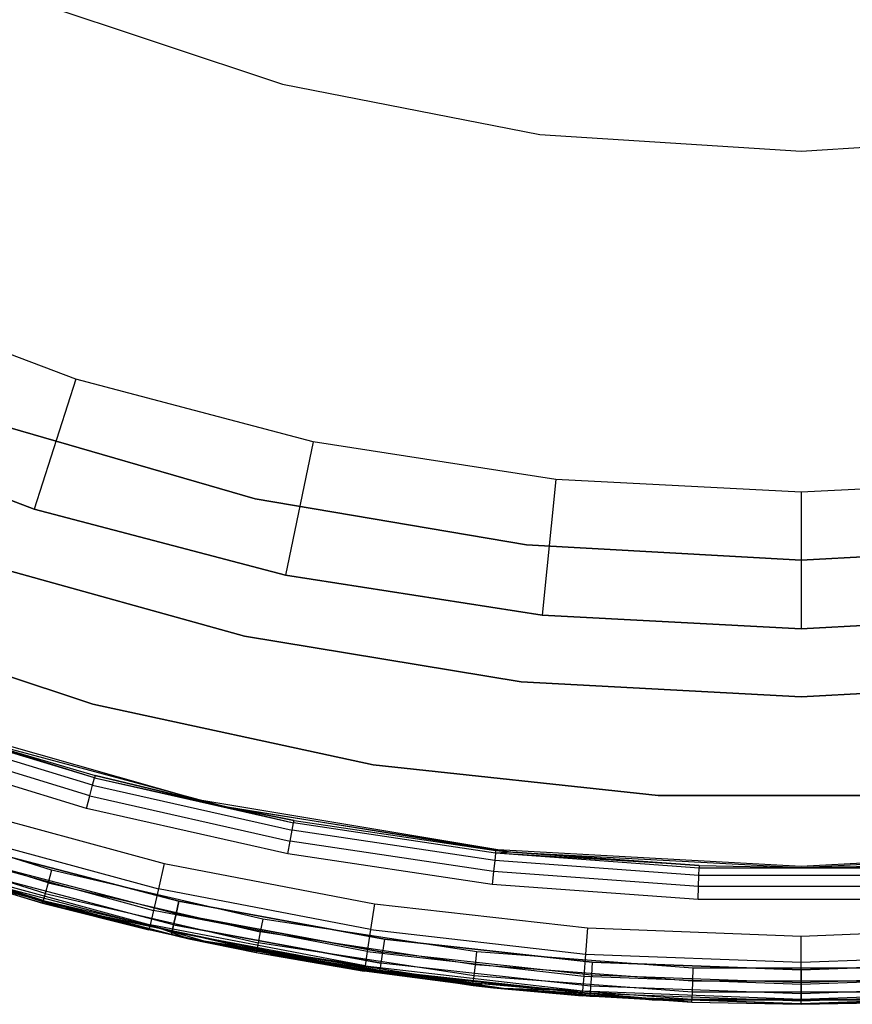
# Model space of a CAD drawing. Extents: x 0.04 to 8.54, y 0.04 to 8.54.
# Tile 7 of 36: x 3.15 to 4.37, y 0.04 to 1.49. Entities that reach past the tile are written whole.
import ezdxf

# ---------------------------------------------------------------- set-up
doc = ezdxf.new("R2010")
doc.units = 0
doc.header["$LTSCALE"] = 2.54
doc.layers.get('0').update_dxf_attribs({"color": 13, "linetype": 'CONTINUOUS'})

# ---------------------------------------------------------------- blocks, each defined once
blk = doc.blocks.new('MURTER_STL')
at = {"color": 0}
for p, q in [((3.1674, 1.5125), (3.5323, 1.3913)), ((3.1674, 1.5125, -2.4), (3.5323, 1.3913, -2.4)), ((3.1674, 1.5125), (3.5323, 1.3913)), ((3.1674, 1.5125, -2.4), (3.5323, 1.3913, -2.4)), ((3.5323, 1.3913), (3.9096, 1.3178)), ((3.5323, 1.3913, -2.4), (3.5323, 1.3913)), ((3.5323, 1.3913, -2.4), (3.9096, 1.3178, -2.4)), ((3.5323, 1.3913), (3.9096, 1.3178)), ((3.5323, 1.3913, -2.4), (3.5323, 1.3913)), ((3.5323, 1.3913, -2.4), (3.9096, 1.3178, -2.4)), ((3.9096, 1.3178), (4.2932, 1.2932)), ((3.9096, 1.3178, -2.4), (3.9096, 1.3178)), ((3.9096, 1.3178, -2.4), (4.2932, 1.2932, -2.4)), ((3.9096, 1.3178), (4.2932, 1.2932)), ((3.9096, 1.3178, -2.4), (3.9096, 1.3178)), ((3.9096, 1.3178, -2.4), (4.2932, 1.2932, -2.4)), ((4.2932, 1.2932), (4.6769, 1.3178)), ((4.2932, 1.2932), (4.6769, 1.3178)), ((4.2932, 1.2932, -2.4), (4.6769, 1.3178, -2.4)), ((4.2932, 1.2932, -2.4), (4.6769, 1.3178, -2.4)), ((4.2932, 1.2932, -2.4), (4.2932, 1.2932)), ((4.2932, 1.2932, -2.4), (4.2932, 1.2932)), ((3.2288, 0.959, -5.9053), (2.8916, 1.0861, -5.9053)), ((3.2288, 0.959, -5.9053), (2.8916, 1.0861, -5.9053)), ((3.2288, 0.959, -5.9053), (3.168, 0.7685, -5.7053)), ((3.2288, 0.959, -5.9053), (3.168, 0.7685, -5.7053)), ((3.5773, 0.8672, -5.9053), (3.2288, 0.959, -5.9053)), ((3.5773, 0.8672, -5.9053), (3.2288, 0.959, -5.9053)), ((2.8115, 0.9028, -5.7053), (3.168, 0.7685, -5.7053)), ((3.168, 0.7685, -4.1053), (2.8115, 0.9028, -4.1053)), ((3.168, 0.7685, -4.1053), (2.8115, 0.9028, -4.1053)), ((2.8115, 0.9028, -5.7053), (3.168, 0.7685, -5.7053)), ((3.4922, 0.7838, -5.66), (3.1043, 0.8956, -5.66)), ((3.1043, 0.8956, -5.3), (3.4922, 0.7838, -5.3)), ((3.1043, 0.8956, -5.3), (3.4922, 0.7838, -5.3)), ((3.4922, 0.7838, -5.66), (3.1043, 0.8956, -5.66)), ((3.5773, 0.8672, -5.9053), (3.5364, 0.6715, -5.7053)), ((3.5773, 0.8672, -5.9053), (3.5364, 0.6715, -5.7053)), ((3.9333, 0.8118, -5.9053), (3.5773, 0.8672, -5.9053)), ((3.9333, 0.8118, -5.9053), (3.5773, 0.8672, -5.9053)), ((3.9333, 0.8118, -5.9053), (3.9128, 0.6128, -5.7053)), ((3.9333, 0.8118, -5.9053), (3.9128, 0.6128, -5.7053)), ((4.2932, 0.7932, -5.9053), (3.9333, 0.8118, -5.9053)), ((4.2932, 0.7932, -5.9053), (3.9333, 0.8118, -5.9053)), ((4.6531, 0.8118, -5.9053), (4.2932, 0.7932, -5.9053)), ((4.6531, 0.8118, -5.9053), (4.2932, 0.7932, -5.9053)), ((3.8902, 0.7162, -5.66), (3.4922, 0.7838, -5.66)), ((3.4922, 0.7838, -5.66), (3.4922, 0.7838, -5.3)), ((3.4922, 0.7838, -5.3), (3.8902, 0.7162, -5.3)), ((3.4922, 0.7838, -5.66), (3.4922, 0.7838, -5.3)), ((3.4922, 0.7838, -5.3), (3.8902, 0.7162, -5.3)), ((3.8902, 0.7162, -5.66), (3.4922, 0.7838, -5.66)), ((4.2932, 0.7932, -5.9053), (4.2932, 0.5932, -5.7053)), ((4.2932, 0.7932, -5.9053), (4.2932, 0.5932, -5.7053)), ((3.168, 0.7685, -5.7053), (3.168, 0.7685, -4.1053)), ((3.168, 0.7685, -5.7053), (3.5364, 0.6715, -5.7053)), ((3.5364, 0.6715, -4.1053), (3.168, 0.7685, -4.1053)), ((3.168, 0.7685, -5.7053), (3.168, 0.7685, -4.1053)), ((3.5364, 0.6715, -4.1053), (3.168, 0.7685, -4.1053)), ((3.168, 0.7685, -5.7053), (3.5364, 0.6715, -5.7053)), ((4.2932, 0.6936, -5.66), (3.8902, 0.7162, -5.66)), ((3.8902, 0.7162, -5.66), (3.8902, 0.7162, -5.3)), ((3.8902, 0.7162, -5.3), (4.2932, 0.6936, -5.3)), ((3.8902, 0.7162, -5.66), (3.8902, 0.7162, -5.3)), ((3.8902, 0.7162, -5.3), (4.2932, 0.6936, -5.3)), ((4.2932, 0.6936, -5.66), (3.8902, 0.7162, -5.66)), ((4.6963, 0.7162, -5.66), (4.2932, 0.6936, -5.66)), ((4.2932, 0.6936, -5.3), (4.6963, 0.7162, -5.3)), ((4.2932, 0.6936, -5.3), (4.6963, 0.7162, -5.3)), ((4.6963, 0.7162, -5.66), (4.2932, 0.6936, -5.66)), ((4.2932, 0.6936, -5.66), (4.2932, 0.6936, -5.3)), ((4.2932, 0.6936, -5.66), (4.2932, 0.6936, -5.3)), ((3.0799, 0.6921, -5.85), (3.4763, 0.5821, -5.85)), ((3.4763, 0.5821, -5.66), (3.0799, 0.6921, -5.66)), ((3.0799, 0.6921, -5.85), (3.4763, 0.5821, -5.85)), ((3.4763, 0.5821, -5.66), (3.0799, 0.6921, -5.66)), ((3.5364, 0.6715, -5.7053), (3.5364, 0.6715, -4.1053)), ((3.5364, 0.6715, -5.7053), (3.9128, 0.6128, -5.7053)), ((3.9128, 0.6128, -4.1053), (3.5364, 0.6715, -4.1053)), ((3.5364, 0.6715, -5.7053), (3.5364, 0.6715, -4.1053)), ((3.9128, 0.6128, -4.1053), (3.5364, 0.6715, -4.1053)), ((3.5364, 0.6715, -5.7053), (3.9128, 0.6128, -5.7053)), ((2.8548, 0.6144, -6), (3.254, 0.4824, -6)), ((3.254, 0.4824, -5.85), (2.8548, 0.6144, -5.85)), ((2.8548, 0.6144, -6), (3.254, 0.4824, -6)), ((3.254, 0.4824, -5.85), (2.8548, 0.6144, -5.85)), ((3.9128, 0.6128, -5.7053), (3.9128, 0.6128, -4.1053)), ((3.9128, 0.6128, -5.7053), (4.2932, 0.5932, -5.7053)), ((4.2932, 0.5932, -4.1053), (3.9128, 0.6128, -4.1053)), ((3.9128, 0.6128, -5.7053), (3.9128, 0.6128, -4.1053)), ((4.2932, 0.5932, -4.1053), (3.9128, 0.6128, -4.1053)), ((3.9128, 0.6128, -5.7053), (4.2932, 0.5932, -5.7053)), ((4.2932, 0.5932, -5.7053), (4.6737, 0.6128, -5.7053)), ((4.6737, 0.6128, -4.1053), (4.2932, 0.5932, -4.1053)), ((4.6737, 0.6128, -4.1053), (4.2932, 0.5932, -4.1053)), ((4.2932, 0.5932, -5.7053), (4.6737, 0.6128, -5.7053)), ((4.2932, 0.5932, -5.7053), (4.2932, 0.5932, -4.1053)), ((4.2932, 0.5932, -5.7053), (4.2932, 0.5932, -4.1053)), ((3.4763, 0.5821, -5.85), (3.8824, 0.5155, -5.85)), ((3.8824, 0.5155, -5.66), (3.4763, 0.5821, -5.66)), ((3.4763, 0.5821, -5.85), (3.8824, 0.5155, -5.85)), ((3.4763, 0.5821, -5.85), (3.4763, 0.5821, -5.66)), ((3.8824, 0.5155, -5.66), (3.4763, 0.5821, -5.66)), ((3.4763, 0.5821, -5.85), (3.4763, 0.5821, -5.66)), ((3.8824, 0.5155, -5.85), (4.2932, 0.4932, -5.85)), ((4.2932, 0.4932, -5.66), (3.8824, 0.5155, -5.66)), ((3.8824, 0.5155, -5.85), (4.2932, 0.4932, -5.85)), ((3.8824, 0.5155, -5.85), (3.8824, 0.5155, -5.66)), ((4.2932, 0.4932, -5.66), (3.8824, 0.5155, -5.66)), ((3.8824, 0.5155, -5.85), (3.8824, 0.5155, -5.66)), ((4.2932, 0.4932, -5.85), (4.7041, 0.5155, -5.85)), ((4.7041, 0.5155, -5.66), (4.2932, 0.4932, -5.66)), ((4.2932, 0.4932, -5.85), (4.7041, 0.5155, -5.85)), ((4.7041, 0.5155, -5.66), (4.2932, 0.4932, -5.66)), ((4.2932, 0.4932, -5.85), (4.2932, 0.4932, -5.66)), ((4.2932, 0.4932, -5.85), (4.2932, 0.4932, -5.66)), ((3.254, 0.4824, -6), (3.6649, 0.3935, -6)), ((3.6649, 0.3935, -5.85), (3.254, 0.4824, -5.85)), ((3.254, 0.4824, -6), (3.6649, 0.3935, -6)), ((3.254, 0.4824, -6), (3.254, 0.4824, -5.85)), ((3.6649, 0.3935, -5.85), (3.254, 0.4824, -5.85)), ((3.254, 0.4824, -6), (3.254, 0.4824, -5.85)), ((2.9788, 0.4643, -5.3), (3.4079, 0.3429, -5.3)), ((2.9788, 0.4643, -2.6), (3.4079, 0.3429, -2.6)), ((2.9788, 0.4643, -5.3), (3.4079, 0.3429, -5.3)), ((2.9788, 0.4643, -2.6), (3.4079, 0.3429, -2.6)), ((3.2533, 0.3639, -6.0146), (2.966, 0.4514, -6.0146)), ((3.2533, 0.3639, -6.0146), (2.966, 0.4514, -6.0146)), ((3.2561, 0.3743, -6.0309), (2.9695, 0.4616, -6.0309)), ((3.2561, 0.3743, -6.0309), (2.9695, 0.4616, -6.0309)), ((3.2492, 0.3482, -6.0038), (2.9607, 0.4361, -6.0038)), ((3.2492, 0.3482, -6.0038), (2.9607, 0.4361, -6.0038)), ((3.0417, 0.4414, -7.5), (3.4512, 0.3317, -7.5)), ((3.0417, 0.4414, -7.5), (3.4512, 0.3317, -7.5)), ((3.0417, 0.4414, -7.5), (3.2571, 0.378, -6.05)), ((3.0417, 0.4414, -7.5), (3.2571, 0.378, -6.05)), ((3.0417, 0.4414, -6.05), (3.2571, 0.378, -6.05)), ((3.2561, 0.3743, -6.0309), (3.0417, 0.4414, -6.05)), ((3.2561, 0.3743, -6.0309), (3.0417, 0.4414, -6.05)), ((3.0417, 0.4414, -6.05), (3.2571, 0.378, -6.05)), ((3.2443, 0.3297, -6), (2.9544, 0.418, -6)), ((3.2443, 0.3297, -6), (2.9544, 0.418, -6)), ((3.6649, 0.3935, -6), (4.083, 0.3488, -6)), ((4.083, 0.3488, -5.85), (3.6649, 0.3935, -5.85)), ((3.6649, 0.3935, -6), (4.083, 0.3488, -6)), ((3.6649, 0.3935, -6), (3.6649, 0.3935, -5.85)), ((4.083, 0.3488, -5.85), (3.6649, 0.3935, -5.85)), ((3.6649, 0.3935, -6), (3.6649, 0.3935, -5.85)), ((3.2571, 0.378, -6.05), (3.2561, 0.3743, -6.0309)), ((3.2571, 0.378, -6.05), (3.2561, 0.3743, -6.0309)), ((3.4512, 0.3317, -7.5), (3.2571, 0.378, -6.05)), ((3.2571, 0.378, -6.05), (3.4512, 0.3317, -6.05)), ((3.4512, 0.3317, -7.5), (3.2571, 0.378, -6.05)), ((3.2571, 0.378, -6.05), (3.4512, 0.3317, -6.05)), ((3.2492, 0.3482, -6.0038), (3.2533, 0.3639, -6.0146)), ((3.2492, 0.3482, -6.0038), (3.2533, 0.3639, -6.0146)), ((3.2533, 0.3639, -6.0146), (3.2561, 0.3743, -6.0309)), ((3.2533, 0.3639, -6.0146), (3.2561, 0.3743, -6.0309)), ((3.2533, 0.3639, -6.0146), (3.5463, 0.2978, -6.0146)), ((3.2533, 0.3639, -6.0146), (3.5463, 0.2978, -6.0146)), ((3.2561, 0.3743, -6.0309), (3.4512, 0.3317, -6.05)), ((3.2561, 0.3743, -6.0309), (3.4512, 0.3317, -6.05)), ((3.2561, 0.3743, -6.0309), (3.5483, 0.3084, -6.0309)), ((3.2561, 0.3743, -6.0309), (3.5483, 0.3084, -6.0309)), ((3.2443, 0.3297, -6), (3.2492, 0.3482, -6.0038)), ((3.2443, 0.3297, -6), (3.2492, 0.3482, -6.0038)), ((3.2492, 0.3482, -6.0038), (3.5434, 0.2818, -6.0038)), ((3.2492, 0.3482, -6.0038), (3.5434, 0.2818, -6.0038)), ((4.083, 0.3488, -6), (4.5034, 0.3488, -6)), ((4.5034, 0.3488, -5.85), (4.083, 0.3488, -5.85)), ((4.083, 0.3488, -6), (4.5034, 0.3488, -6)), ((4.083, 0.3488, -6), (4.083, 0.3488, -5.85)), ((4.5034, 0.3488, -5.85), (4.083, 0.3488, -5.85)), ((4.083, 0.3488, -6), (4.083, 0.3488, -5.85)), ((3.1932, 0.2391, -5.3), (2.8897, 0.3339, -5.3)), ((3.1932, 0.2391, -5.3), (2.8897, 0.3339, -5.3)), ((3.4079, 0.3429, -5.3), (3.8479, 0.2695, -5.3)), ((3.4079, 0.3429, -2.6), (3.4079, 0.3429, -5.3)), ((3.4079, 0.3429, -2.6), (3.4079, 0.3429, -5.3)), ((3.4079, 0.3429, -2.6), (3.8479, 0.2695, -2.6)), ((3.4079, 0.3429, -5.3), (3.8479, 0.2695, -5.3)), ((3.4079, 0.3429, -2.6), (3.8479, 0.2695, -2.6)), ((3.0555, 0.3313, -2.4), (3.3587, 0.2491, -2.4)), ((3.0555, 0.3313, -2.4), (3.3587, 0.2491, -2.4)), ((3.5398, 0.263, -6), (3.2443, 0.3297, -6)), ((3.5398, 0.263, -6), (3.2443, 0.3297, -6)), ((3.4512, 0.3317, -7.5), (3.8699, 0.2654, -7.5)), ((3.4512, 0.3317, -6.05), (3.4512, 0.3317, -7.5)), ((3.4512, 0.3317, -6.05), (3.549, 0.3122, -6.05)), ((3.549, 0.3122, -6.05), (3.4512, 0.3317, -7.5)), ((3.4512, 0.3317, -6.05), (3.4512, 0.3317, -7.5)), ((3.549, 0.3122, -6.05), (3.4512, 0.3317, -7.5)), ((3.8451, 0.2681, -6.05), (3.4512, 0.3317, -7.5)), ((3.8451, 0.2681, -6.05), (3.4512, 0.3317, -7.5)), ((3.4512, 0.3317, -7.5), (3.8699, 0.2654, -7.5)), ((3.4512, 0.3317, -6.05), (3.549, 0.3122, -6.05)), ((3.4512, 0.3317, -6.05), (3.5483, 0.3084, -6.0309)), ((3.4512, 0.3317, -6.05), (3.5483, 0.3084, -6.0309)), ((3.2109, 0.1834, -5.3), (2.794, 0.3164, -5.3)), ((2.794, 0.3164, -6), (3.2109, 0.1834, -6)), ((3.2109, 0.1834, -5.3), (2.794, 0.3164, -5.3)), ((2.794, 0.3164, -6), (3.2109, 0.1834, -6)), ((3.1882, 0.2206, -5.2962), (2.8834, 0.3159, -5.2962)), ((3.1882, 0.2206, -5.2962), (2.8834, 0.3159, -5.2962)), ((3.5463, 0.2978, -6.0146), (3.5483, 0.3084, -6.0309)), ((3.5463, 0.2978, -6.0146), (3.5483, 0.3084, -6.0309)), ((3.5483, 0.3084, -6.0309), (3.549, 0.3122, -6.05)), ((3.5483, 0.3084, -6.0309), (3.549, 0.3122, -6.05)), ((3.8447, 0.2643, -6.0309), (3.5483, 0.3084, -6.0309)), ((3.8447, 0.2643, -6.0309), (3.5483, 0.3084, -6.0309)), ((3.549, 0.3122, -6.05), (3.8451, 0.2681, -6.05)), ((3.549, 0.3122, -6.05), (3.8451, 0.2681, -6.05)), ((3.1811, 0.1945, -5.2691), (2.8743, 0.2904, -5.2691)), ((3.1811, 0.1945, -5.2691), (2.8743, 0.2904, -5.2691)), ((3.1839, 0.205, -5.2854), (2.8779, 0.3006, -5.2854)), ((3.1839, 0.205, -5.2854), (2.8779, 0.3006, -5.2854)), ((3.0441, 0.2948, -2.4076), (3.35, 0.2118, -2.4076)), ((3.0441, 0.2948, -2.4076), (3.35, 0.2118, -2.4076)), ((3.5434, 0.2818, -6.0038), (3.5463, 0.2978, -6.0146)), ((3.5434, 0.2818, -6.0038), (3.5463, 0.2978, -6.0146)), ((3.8435, 0.2535, -6.0146), (3.5463, 0.2978, -6.0146)), ((3.8435, 0.2535, -6.0146), (3.5463, 0.2978, -6.0146)), ((3.5398, 0.263, -6), (3.5434, 0.2818, -6.0038)), ((3.5398, 0.263, -6), (3.5434, 0.2818, -6.0038)), ((3.8417, 0.2374, -6.0038), (3.5434, 0.2818, -6.0038)), ((3.8417, 0.2374, -6.0038), (3.5434, 0.2818, -6.0038)), ((3.0344, 0.2639, -2.4293), (3.3427, 0.1802, -2.4293)), ((3.0344, 0.2639, -2.4293), (3.3427, 0.1802, -2.4293)), ((3.38, 0.1937, -7.5), (3.0832, 0.2713, -7.5)), ((3.0832, 0.2713, -6), (3.38, 0.1937, -6)), ((3.0832, 0.2713, -6), (3.38, 0.1937, -6)), ((3.38, 0.1937, -7.5), (3.0832, 0.2713, -7.5)), ((3.8395, 0.2184, -6), (3.5398, 0.263, -6)), ((3.8395, 0.2184, -6), (3.5398, 0.263, -6)), ((3.8447, 0.2643, -6.0309), (3.8435, 0.2535, -6.0146)), ((3.8447, 0.2643, -6.0309), (3.8435, 0.2535, -6.0146)), ((3.8447, 0.2643, -6.0309), (3.8451, 0.2681, -6.05)), ((3.8447, 0.2643, -6.0309), (3.8451, 0.2681, -6.05)), ((3.8699, 0.2654, -6.05), (3.8447, 0.2643, -6.0309)), ((3.8699, 0.2654, -6.05), (3.8447, 0.2643, -6.0309)), ((4.1434, 0.2422, -6.0309), (3.8447, 0.2643, -6.0309)), ((4.1436, 0.246, -6.05), (3.8447, 0.2643, -6.0309)), ((4.1434, 0.2422, -6.0309), (3.8447, 0.2643, -6.0309)), ((4.1436, 0.246, -6.05), (3.8447, 0.2643, -6.0309)), ((3.8451, 0.2681, -6.05), (3.8699, 0.2654, -7.5)), ((3.8451, 0.2681, -6.05), (3.8699, 0.2654, -6.05)), ((3.8451, 0.2681, -6.05), (3.8699, 0.2654, -7.5)), ((3.8451, 0.2681, -6.05), (3.8699, 0.2654, -6.05)), ((3.8479, 0.2695, -5.3), (4.2932, 0.245, -5.3)), ((3.8479, 0.2695, -2.6), (3.8479, 0.2695, -5.3)), ((3.8479, 0.2695, -2.6), (3.8479, 0.2695, -5.3)), ((3.8479, 0.2695, -2.6), (4.2932, 0.245, -2.6)), ((3.8479, 0.2695, -5.3), (4.2932, 0.245, -5.3)), ((3.8479, 0.2695, -2.6), (4.2932, 0.245, -2.6)), ((3.8699, 0.2654, -7.5), (4.2932, 0.2432, -7.5)), ((3.8699, 0.2654, -6.05), (3.8699, 0.2654, -7.5)), ((3.8699, 0.2654, -6.05), (3.8699, 0.2654, -7.5)), ((3.8699, 0.2654, -6.05), (4.1436, 0.246, -6.05)), ((4.1436, 0.246, -6.05), (3.8699, 0.2654, -7.5)), ((4.1436, 0.246, -6.05), (3.8699, 0.2654, -7.5)), ((3.8699, 0.2654, -7.5), (4.2932, 0.2432, -7.5)), ((3.8699, 0.2654, -6.05), (4.1436, 0.246, -6.05)), ((4.2932, 0.245, -5.3), (4.7386, 0.2695, -5.3)), ((4.2932, 0.245, -2.6), (4.7386, 0.2695, -2.6)), ((4.2932, 0.245, -5.3), (4.7386, 0.2695, -5.3)), ((4.2932, 0.245, -2.6), (4.7386, 0.2695, -2.6)), ((4.2932, 0.2432, -7.5), (4.7166, 0.2654, -7.5)), ((4.2932, 0.2432, -7.5), (4.7166, 0.2654, -7.5)), ((2.9582, 0.2576, -5.25), (3.1801, 0.1908, -5.25)), ((3.1811, 0.1945, -5.2691), (2.9582, 0.2576, -5.25)), ((3.1811, 0.1945, -5.2691), (2.9582, 0.2576, -5.25)), ((2.9582, 0.2576, -5.25), (3.1801, 0.1908, -5.25)), ((3.3759, 0.175, -6.0038), (3.0777, 0.253, -6.0038)), ((3.3759, 0.175, -6.0038), (3.0777, 0.253, -6.0038)), ((3.3759, 0.175, -7.4962), (3.0777, 0.253, -7.4962)), ((3.3759, 0.175, -7.4962), (3.0777, 0.253, -7.4962)), ((3.3587, 0.2491, -2.4), (3.35, 0.2118, -2.4076)), ((3.3587, 0.2491, -2.4), (3.35, 0.2118, -2.4076)), ((3.3587, 0.2491, -2.4), (3.6672, 0.19, -2.4)), ((3.3587, 0.2491, -2.4), (3.6672, 0.19, -2.4)), ((3.8435, 0.2535, -6.0146), (3.8417, 0.2374, -6.0038)), ((3.8435, 0.2535, -6.0146), (3.8417, 0.2374, -6.0038)), ((4.143, 0.2314, -6.0146), (3.8435, 0.2535, -6.0146)), ((4.143, 0.2314, -6.0146), (3.8435, 0.2535, -6.0146)), ((4.1436, 0.246, -6.05), (4.1434, 0.2422, -6.0309)), ((4.1436, 0.246, -6.05), (4.1434, 0.2422, -6.0309)), ((4.1436, 0.246, -6.05), (4.2932, 0.2432, -7.5)), ((4.1436, 0.246, -6.05), (4.2932, 0.2432, -7.5)), ((4.1436, 0.246, -6.05), (4.2932, 0.2432, -6.05)), ((4.1436, 0.246, -6.05), (4.2932, 0.2432, -6.05)), ((4.2932, 0.2432, -7.5), (4.4429, 0.246, -6.05)), ((4.2932, 0.2432, -6.05), (4.4429, 0.246, -6.05)), ((4.2932, 0.2432, -7.5), (4.4429, 0.246, -6.05)), ((4.2932, 0.2432, -6.05), (4.4429, 0.246, -6.05)), ((3.1801, 0.1908, -5.25), (3.0257, 0.2359, -2.5)), ((3.1801, 0.1908, -5.25), (3.0257, 0.2359, -2.5)), ((3.3361, 0.1517, -2.5), (3.0257, 0.2359, -2.5)), ((3.3361, 0.1517, -2.5), (3.0257, 0.2359, -2.5)), ((3.0279, 0.2432, -2.4617), (3.3379, 0.1591, -2.4617)), ((3.0279, 0.2432, -2.4617), (3.3379, 0.1591, -2.4617)), ((3.3723, 0.1592, -6.0146), (3.073, 0.2374, -6.0146)), ((3.3723, 0.1592, -6.0146), (3.073, 0.2374, -6.0146)), ((3.3723, 0.1592, -7.4854), (3.073, 0.2374, -7.4854)), ((3.3723, 0.1592, -7.4854), (3.073, 0.2374, -7.4854)), ((3.1932, 0.2391, -5.3), (3.1882, 0.2206, -5.2962)), ((3.1932, 0.2391, -5.3), (3.1882, 0.2206, -5.2962)), ((3.503, 0.1675, -5.3), (3.1932, 0.2391, -5.3)), ((3.503, 0.1675, -5.3), (3.1932, 0.2391, -5.3)), ((3.8417, 0.2374, -6.0038), (3.8395, 0.2184, -6)), ((3.8417, 0.2374, -6.0038), (3.8395, 0.2184, -6)), ((4.1424, 0.2151, -6.0038), (3.8417, 0.2374, -6.0038)), ((4.1424, 0.2151, -6.0038), (3.8417, 0.2374, -6.0038)), ((4.1424, 0.2151, -6.0038), (4.143, 0.2314, -6.0146)), ((4.1424, 0.2151, -6.0038), (4.143, 0.2314, -6.0146)), ((4.143, 0.2314, -6.0146), (4.1434, 0.2422, -6.0309)), ((4.143, 0.2314, -6.0146), (4.1434, 0.2422, -6.0309)), ((4.4434, 0.2314, -6.0146), (4.143, 0.2314, -6.0146)), ((4.4434, 0.2314, -6.0146), (4.143, 0.2314, -6.0146)), ((4.1434, 0.2422, -6.0309), (4.2932, 0.2432, -6.05)), ((4.1434, 0.2422, -6.0309), (4.2932, 0.2432, -6.05)), ((4.443, 0.2422, -6.0309), (4.1434, 0.2422, -6.0309)), ((4.443, 0.2422, -6.0309), (4.1434, 0.2422, -6.0309)), ((4.2932, 0.245, -5.3), (4.2932, 0.245, -2.6)), ((4.2932, 0.245, -5.3), (4.2932, 0.245, -2.6)), ((4.2932, 0.2432, -6.05), (4.2932, 0.2432, -7.5)), ((4.2932, 0.2432, -6.05), (4.2932, 0.2432, -7.5)), ((4.443, 0.2422, -6.0309), (4.2932, 0.2432, -6.05)), ((4.443, 0.2422, -6.0309), (4.2932, 0.2432, -6.05)), ((3.0688, 0.2234, -7.45), (3.3691, 0.1449, -7.45)), ((3.3691, 0.1449, -6.05), (3.0688, 0.2234, -6.05)), ((3.3691, 0.1449, -6.05), (3.0688, 0.2234, -6.05)), ((3.0688, 0.2234, -7.45), (3.3691, 0.1449, -7.45)), ((3.37, 0.1486, -6.0309), (3.0699, 0.2271, -6.0309)), ((3.37, 0.1486, -6.0309), (3.0699, 0.2271, -6.0309)), ((3.37, 0.1486, -7.4691), (3.0699, 0.2271, -7.4691)), ((3.37, 0.1486, -7.4691), (3.0699, 0.2271, -7.4691)), ((3.1882, 0.2206, -5.2962), (3.1839, 0.205, -5.2854)), ((3.1882, 0.2206, -5.2962), (3.1839, 0.205, -5.2854)), ((3.1882, 0.2206, -5.2962), (3.4994, 0.1487, -5.2962)), ((3.1882, 0.2206, -5.2962), (3.4994, 0.1487, -5.2962)), ((4.1417, 0.196, -6), (3.8395, 0.2184, -6)), ((4.1417, 0.196, -6), (3.8395, 0.2184, -6)), ((3.1839, 0.205, -5.2854), (3.1811, 0.1945, -5.2691)), ((3.1839, 0.205, -5.2854), (3.1811, 0.1945, -5.2691)), ((3.1839, 0.205, -5.2854), (3.4963, 0.1328, -5.2854)), ((3.1839, 0.205, -5.2854), (3.4963, 0.1328, -5.2854)), ((3.35, 0.2118, -2.4076), (3.3427, 0.1802, -2.4293)), ((3.35, 0.2118, -2.4076), (3.3427, 0.1802, -2.4293)), ((3.6614, 0.1522, -2.4076), (3.35, 0.2118, -2.4076)), ((3.6614, 0.1522, -2.4076), (3.35, 0.2118, -2.4076)), ((4.1417, 0.196, -6), (4.1424, 0.2151, -6.0038)), ((4.1417, 0.196, -6), (4.1424, 0.2151, -6.0038)), ((4.444, 0.2151, -6.0038), (4.1424, 0.2151, -6.0038)), ((4.444, 0.2151, -6.0038), (4.1424, 0.2151, -6.0038)), ((3.1801, 0.1908, -5.25), (3.1811, 0.1945, -5.2691)), ((3.1801, 0.1908, -5.25), (3.1811, 0.1945, -5.2691)), ((3.1801, 0.1908, -5.25), (3.3947, 0.1386, -5.25)), ((3.3947, 0.1386, -2.5), (3.1801, 0.1908, -5.25)), ((3.1801, 0.1908, -5.25), (3.3361, 0.1517, -2.5)), ((3.1801, 0.1908, -5.25), (3.3361, 0.1517, -2.5)), ((3.3947, 0.1386, -2.5), (3.1801, 0.1908, -5.25)), ((3.1801, 0.1908, -5.25), (3.3947, 0.1386, -5.25)), ((3.1811, 0.1945, -5.2691), (3.3947, 0.1386, -5.25)), ((3.1811, 0.1945, -5.2691), (3.3947, 0.1386, -5.25)), ((3.1811, 0.1945, -5.2691), (3.4943, 0.1221, -5.2691)), ((3.1811, 0.1945, -5.2691), (3.4943, 0.1221, -5.2691)), ((3.38, 0.1937, -6), (3.3759, 0.175, -6.0038)), ((3.38, 0.1937, -6), (3.3759, 0.175, -6.0038)), ((3.3759, 0.175, -7.4962), (3.38, 0.1937, -7.5)), ((3.3759, 0.175, -7.4962), (3.38, 0.1937, -7.5)), ((3.6817, 0.138, -7.5), (3.38, 0.1937, -7.5)), ((3.38, 0.1937, -6), (3.6817, 0.138, -6)), ((3.38, 0.1937, -6), (3.6817, 0.138, -6)), ((3.6817, 0.138, -7.5), (3.38, 0.1937, -7.5)), ((3.6672, 0.19, -2.4), (3.6614, 0.1522, -2.4076)), ((3.6672, 0.19, -2.4), (3.6614, 0.1522, -2.4076)), ((3.6672, 0.19, -2.4), (3.9793, 0.1544, -2.4)), ((3.6672, 0.19, -2.4), (3.9793, 0.1544, -2.4)), ((4.4447, 0.196, -6), (4.1417, 0.196, -6)), ((4.4447, 0.196, -6), (4.1417, 0.196, -6)), ((3.6392, 0.0938, -5.3), (3.2109, 0.1834, -5.3)), ((3.2109, 0.1834, -5.3), (3.2109, 0.1834, -6)), ((3.2109, 0.1834, -6), (3.6392, 0.0938, -6)), ((3.2109, 0.1834, -5.3), (3.2109, 0.1834, -6)), ((3.6392, 0.0938, -5.3), (3.2109, 0.1834, -5.3)), ((3.2109, 0.1834, -6), (3.6392, 0.0938, -6)), ((3.3427, 0.1802, -2.4293), (3.3379, 0.1591, -2.4617)), ((3.3427, 0.1802, -2.4293), (3.3379, 0.1591, -2.4617)), ((3.6565, 0.1201, -2.4293), (3.3427, 0.1802, -2.4293)), ((3.6565, 0.1201, -2.4293), (3.3427, 0.1802, -2.4293)), ((3.3759, 0.175, -6.0038), (3.3723, 0.1592, -6.0146)), ((3.3759, 0.175, -6.0038), (3.3723, 0.1592, -6.0146)), ((3.3723, 0.1592, -7.4854), (3.3759, 0.175, -7.4962)), ((3.3723, 0.1592, -7.4854), (3.3759, 0.175, -7.4962)), ((3.6789, 0.119, -6.0038), (3.3759, 0.175, -6.0038)), ((3.6789, 0.119, -6.0038), (3.3759, 0.175, -6.0038)), ((3.3759, 0.175, -7.4962), (3.6789, 0.119, -7.4962)), ((3.3759, 0.175, -7.4962), (3.6789, 0.119, -7.4962)), ((3.3379, 0.1591, -2.4617), (3.3361, 0.1517, -2.5)), ((3.3379, 0.1591, -2.4617), (3.3361, 0.1517, -2.5)), ((3.3947, 0.1386, -2.5), (3.3379, 0.1591, -2.4617)), ((3.3947, 0.1386, -2.5), (3.3379, 0.1591, -2.4617)), ((3.6533, 0.0987, -2.4617), (3.3379, 0.1591, -2.4617)), ((3.6533, 0.0987, -2.4617), (3.3379, 0.1591, -2.4617)), ((3.3723, 0.1592, -6.0146), (3.37, 0.1486, -6.0309)), ((3.3723, 0.1592, -6.0146), (3.37, 0.1486, -6.0309)), ((3.37, 0.1486, -7.4691), (3.3723, 0.1592, -7.4854)), ((3.37, 0.1486, -7.4691), (3.3723, 0.1592, -7.4854)), ((3.6765, 0.103, -6.0146), (3.3723, 0.1592, -6.0146)), ((3.6765, 0.103, -6.0146), (3.3723, 0.1592, -6.0146)), ((3.3723, 0.1592, -7.4854), (3.6765, 0.103, -7.4854)), ((3.3723, 0.1592, -7.4854), (3.6765, 0.103, -7.4854)), ((3.503, 0.1675, -5.3), (3.4994, 0.1487, -5.2962)), ((3.503, 0.1675, -5.3), (3.4994, 0.1487, -5.2962)), ((3.8172, 0.1196, -5.3), (3.503, 0.1675, -5.3)), ((3.8172, 0.1196, -5.3), (3.503, 0.1675, -5.3)), ((3.3947, 0.1386, -2.5), (3.3361, 0.1517, -2.5)), ((3.3947, 0.1386, -2.5), (3.3361, 0.1517, -2.5)), ((3.3691, 0.1449, -6.05), (3.37, 0.1486, -6.0309)), ((3.3691, 0.1449, -6.05), (3.37, 0.1486, -6.0309)), ((3.37, 0.1486, -7.4691), (3.3691, 0.1449, -7.45)), ((3.37, 0.1486, -7.4691), (3.3691, 0.1449, -7.45)), ((3.3691, 0.1449, -7.45), (3.3691, 0.1449, -6.05)), ((3.3691, 0.1449, -7.45), (3.3691, 0.1449, -6.05)), ((3.3691, 0.1449, -7.45), (3.4239, 0.1331, -7.45)), ((3.4239, 0.1331, -6.05), (3.3691, 0.1449, -6.05)), ((3.4239, 0.1331, -6.05), (3.3691, 0.1449, -6.05)), ((3.3691, 0.1449, -7.45), (3.4239, 0.1331, -7.45)), ((3.4239, 0.1331, -6.05), (3.37, 0.1486, -6.0309)), ((3.4239, 0.1331, -6.05), (3.37, 0.1486, -6.0309)), ((3.675, 0.0923, -6.0309), (3.37, 0.1486, -6.0309)), ((3.675, 0.0923, -6.0309), (3.37, 0.1486, -6.0309)), ((3.675, 0.0923, -7.4691), (3.37, 0.1486, -7.4691)), ((3.6744, 0.0885, -7.45), (3.37, 0.1486, -7.4691)), ((3.675, 0.0923, -7.4691), (3.37, 0.1486, -7.4691)), ((3.6744, 0.0885, -7.45), (3.37, 0.1486, -7.4691)), ((3.4239, 0.1331, -7.45), (3.37, 0.1486, -7.4691)), ((3.4239, 0.1331, -7.45), (3.37, 0.1486, -7.4691)), ((3.4994, 0.1487, -5.2962), (3.4963, 0.1328, -5.2854)), ((3.4994, 0.1487, -5.2962), (3.4963, 0.1328, -5.2854)), ((3.8151, 0.1005, -5.2962), (3.4994, 0.1487, -5.2962)), ((3.8151, 0.1005, -5.2962), (3.4994, 0.1487, -5.2962)), ((3.6614, 0.1522, -2.4076), (3.6565, 0.1201, -2.4293)), ((3.6614, 0.1522, -2.4076), (3.6565, 0.1201, -2.4293)), ((3.6614, 0.1522, -2.4076), (3.9764, 0.1162, -2.4076)), ((3.6614, 0.1522, -2.4076), (3.9764, 0.1162, -2.4076)), ((3.9793, 0.1544, -2.4), (3.9764, 0.1162, -2.4076)), ((3.9793, 0.1544, -2.4), (3.9764, 0.1162, -2.4076)), ((3.9793, 0.1544, -2.4), (4.2932, 0.1425, -2.4)), ((3.9793, 0.1544, -2.4), (4.2932, 0.1425, -2.4)), ((4.2932, 0.1425, -2.4), (4.6071, 0.1544, -2.4)), ((4.2932, 0.1425, -2.4), (4.6071, 0.1544, -2.4)), ((3.3947, 0.1386, -5.25), (3.3947, 0.1386, -2.5)), ((3.3947, 0.1386, -5.25), (3.3947, 0.1386, -2.5)), ((3.3947, 0.1386, -5.25), (3.4936, 0.1184, -5.25)), ((3.4936, 0.1184, -5.25), (3.3947, 0.1386, -2.5)), ((3.4936, 0.1184, -5.25), (3.3947, 0.1386, -2.5)), ((3.6521, 0.0911, -2.5), (3.3947, 0.1386, -2.5)), ((3.6521, 0.0911, -2.5), (3.3947, 0.1386, -2.5)), ((3.6533, 0.0987, -2.4617), (3.3947, 0.1386, -2.5)), ((3.6533, 0.0987, -2.4617), (3.3947, 0.1386, -2.5)), ((3.3947, 0.1386, -5.25), (3.4936, 0.1184, -5.25)), ((3.3947, 0.1386, -5.25), (3.4943, 0.1221, -5.2691)), ((3.3947, 0.1386, -5.25), (3.4943, 0.1221, -5.2691)), ((3.4239, 0.1331, -7.45), (3.4239, 0.1331, -6.05)), ((3.4239, 0.1331, -7.45), (3.4239, 0.1331, -6.05)), ((3.4239, 0.1331, -7.45), (3.6744, 0.0885, -7.45)), ((3.6744, 0.0885, -6.05), (3.4239, 0.1331, -6.05)), ((3.4239, 0.1331, -6.05), (3.675, 0.0923, -6.0309)), ((3.4239, 0.1331, -6.05), (3.675, 0.0923, -6.0309)), ((3.6744, 0.0885, -6.05), (3.4239, 0.1331, -6.05)), ((3.4239, 0.1331, -7.45), (3.6744, 0.0885, -7.45)), ((3.4963, 0.1328, -5.2854), (3.4943, 0.1221, -5.2691)), ((3.4963, 0.1328, -5.2854), (3.4943, 0.1221, -5.2691)), ((3.8132, 0.0844, -5.2854), (3.4963, 0.1328, -5.2854)), ((3.8132, 0.0844, -5.2854), (3.4963, 0.1328, -5.2854)), ((3.6817, 0.138, -6), (3.6789, 0.119, -6.0038)), ((3.6817, 0.138, -6), (3.6789, 0.119, -6.0038)), ((3.6817, 0.138, -7.5), (3.6789, 0.119, -7.4962)), ((3.6817, 0.138, -7.5), (3.6789, 0.119, -7.4962)), ((3.9866, 0.1044, -7.5), (3.6817, 0.138, -7.5)), ((3.6817, 0.138, -6), (3.9866, 0.1044, -6)), ((3.6817, 0.138, -6), (3.9866, 0.1044, -6)), ((3.9866, 0.1044, -7.5), (3.6817, 0.138, -7.5)), ((4.2932, 0.1042, -2.4076), (4.2932, 0.1425, -2.4)), ((4.2932, 0.1042, -2.4076), (4.2932, 0.1425, -2.4)), ((3.4943, 0.1221, -5.2691), (3.4936, 0.1184, -5.25)), ((3.4943, 0.1221, -5.2691), (3.4936, 0.1184, -5.25)), ((3.4936, 0.1184, -5.25), (3.6521, 0.0911, -2.5)), ((3.4936, 0.1184, -5.25), (3.6521, 0.0911, -2.5)), ((3.4936, 0.1184, -5.25), (3.8116, 0.0699, -5.25)), ((3.4936, 0.1184, -5.25), (3.8116, 0.0699, -5.25)), ((3.812, 0.0737, -5.2691), (3.4943, 0.1221, -5.2691)), ((3.812, 0.0737, -5.2691), (3.4943, 0.1221, -5.2691)), ((3.6565, 0.1201, -2.4293), (3.6533, 0.0987, -2.4617)), ((3.6565, 0.1201, -2.4293), (3.6533, 0.0987, -2.4617)), ((3.6565, 0.1201, -2.4293), (3.974, 0.0839, -2.4293)), ((3.6565, 0.1201, -2.4293), (3.974, 0.0839, -2.4293)), ((3.6789, 0.119, -6.0038), (3.6765, 0.103, -6.0146)), ((3.6789, 0.119, -6.0038), (3.6765, 0.103, -6.0146)), ((3.6789, 0.119, -7.4962), (3.6765, 0.103, -7.4854)), ((3.6789, 0.119, -7.4962), (3.6765, 0.103, -7.4854)), ((3.9852, 0.0853, -6.0038), (3.6789, 0.119, -6.0038)), ((3.9852, 0.0853, -6.0038), (3.6789, 0.119, -6.0038)), ((3.9852, 0.0853, -7.4962), (3.6789, 0.119, -7.4962)), ((3.9852, 0.0853, -7.4962), (3.6789, 0.119, -7.4962)), ((3.8151, 0.1005, -5.2962), (3.8172, 0.1196, -5.3)), ((3.8151, 0.1005, -5.2962), (3.8172, 0.1196, -5.3)), ((4.1343, 0.0955, -5.3), (3.8172, 0.1196, -5.3)), ((4.1343, 0.0955, -5.3), (3.8172, 0.1196, -5.3)), ((3.9764, 0.1162, -2.4076), (3.974, 0.0839, -2.4293)), ((3.9764, 0.1162, -2.4076), (3.974, 0.0839, -2.4293)), ((3.9764, 0.1162, -2.4076), (4.2932, 0.1042, -2.4076)), ((3.9764, 0.1162, -2.4076), (4.2932, 0.1042, -2.4076)), ((4.2932, 0.1042, -2.4076), (4.61, 0.1162, -2.4076)), ((4.2932, 0.1042, -2.4076), (4.61, 0.1162, -2.4076)), ((3.6765, 0.103, -6.0146), (3.675, 0.0923, -6.0309)), ((3.6765, 0.103, -6.0146), (3.675, 0.0923, -6.0309)), ((3.6765, 0.103, -7.4854), (3.675, 0.0923, -7.4691)), ((3.6765, 0.103, -7.4854), (3.675, 0.0923, -7.4691)), ((3.9841, 0.0692, -6.0146), (3.6765, 0.103, -6.0146)), ((3.9841, 0.0692, -6.0146), (3.6765, 0.103, -6.0146)), ((3.9841, 0.0692, -7.4854), (3.6765, 0.103, -7.4854)), ((3.9841, 0.0692, -7.4854), (3.6765, 0.103, -7.4854)), ((3.9866, 0.1044, -6), (3.9852, 0.0853, -6.0038)), ((3.9866, 0.1044, -6), (3.9852, 0.0853, -6.0038)), ((3.9866, 0.1044, -7.5), (3.9852, 0.0853, -7.4962)), ((3.9866, 0.1044, -7.5), (3.9852, 0.0853, -7.4962)), ((4.2932, 0.0932, -7.5), (3.9866, 0.1044, -7.5)), ((3.9866, 0.1044, -6), (4.2932, 0.0932, -6)), ((3.9866, 0.1044, -6), (4.2932, 0.0932, -6)), ((4.2932, 0.0932, -7.5), (3.9866, 0.1044, -7.5)), ((4.5998, 0.1044, -7.5), (4.2932, 0.0932, -7.5)), ((4.2932, 0.0932, -6), (4.5998, 0.1044, -6)), ((4.2932, 0.0932, -6), (4.5998, 0.1044, -6)), ((4.5998, 0.1044, -7.5), (4.2932, 0.0932, -7.5)), ((4.2932, 0.0718, -2.4293), (4.2932, 0.1042, -2.4076)), ((4.2932, 0.0718, -2.4293), (4.2932, 0.1042, -2.4076)), ((4.0744, 0.0489, -5.3), (3.6392, 0.0938, -5.3)), ((3.6392, 0.0938, -5.3), (3.6392, 0.0938, -6)), ((3.6392, 0.0938, -6), (4.0744, 0.0489, -6)), ((3.6392, 0.0938, -5.3), (3.6392, 0.0938, -6)), ((4.0744, 0.0489, -5.3), (3.6392, 0.0938, -5.3)), ((3.6392, 0.0938, -6), (4.0744, 0.0489, -6)), ((3.6521, 0.0911, -2.5), (3.6533, 0.0987, -2.4617)), ((3.6521, 0.0911, -2.5), (3.6533, 0.0987, -2.4617)), ((3.8116, 0.0699, -5.25), (3.6521, 0.0911, -2.5)), ((3.8116, 0.0699, -5.25), (3.6521, 0.0911, -2.5)), ((3.8414, 0.0666, -2.5), (3.6521, 0.0911, -2.5)), ((3.8414, 0.0666, -2.5), (3.6521, 0.0911, -2.5)), ((3.6533, 0.0987, -2.4617), (3.9723, 0.0623, -2.4617)), ((3.6533, 0.0987, -2.4617), (3.9723, 0.0623, -2.4617)), ((3.6533, 0.0987, -2.4617), (3.8414, 0.0666, -2.5)), ((3.6533, 0.0987, -2.4617), (3.8414, 0.0666, -2.5)), ((3.6744, 0.0885, -6.05), (3.675, 0.0923, -6.0309)), ((3.6744, 0.0885, -6.05), (3.675, 0.0923, -6.0309)), ((3.6744, 0.0885, -7.45), (3.675, 0.0923, -7.4691)), ((3.6744, 0.0885, -7.45), (3.675, 0.0923, -7.4691)), ((3.6744, 0.0885, -7.45), (3.6744, 0.0885, -6.05)), ((3.6744, 0.0885, -7.45), (3.6744, 0.0885, -6.05)), ((3.6744, 0.0885, -7.45), (3.8562, 0.0657, -7.45)), ((3.8562, 0.0657, -6.05), (3.6744, 0.0885, -6.05)), ((3.8562, 0.0657, -6.05), (3.6744, 0.0885, -6.05)), ((3.6744, 0.0885, -7.45), (3.8562, 0.0657, -7.45)), ((3.9833, 0.0584, -6.0309), (3.675, 0.0923, -6.0309)), ((3.675, 0.0923, -6.0309), (3.8562, 0.0657, -6.05)), ((3.675, 0.0923, -6.0309), (3.8562, 0.0657, -6.05)), ((3.9833, 0.0584, -6.0309), (3.675, 0.0923, -6.0309)), ((3.9833, 0.0584, -7.4691), (3.675, 0.0923, -7.4691)), ((3.8562, 0.0657, -7.45), (3.675, 0.0923, -7.4691)), ((3.9833, 0.0584, -7.4691), (3.675, 0.0923, -7.4691)), ((3.8562, 0.0657, -7.45), (3.675, 0.0923, -7.4691)), ((3.8132, 0.0844, -5.2854), (3.8151, 0.1005, -5.2962)), ((3.8132, 0.0844, -5.2854), (3.8151, 0.1005, -5.2962)), ((4.1335, 0.0764, -5.2962), (3.8151, 0.1005, -5.2962)), ((4.1335, 0.0764, -5.2962), (3.8151, 0.1005, -5.2962)), ((4.1343, 0.0955, -5.3), (4.1335, 0.0764, -5.2962)), ((4.1343, 0.0955, -5.3), (4.1335, 0.0764, -5.2962)), ((4.4522, 0.0955, -5.3), (4.1343, 0.0955, -5.3)), ((4.4522, 0.0955, -5.3), (4.1343, 0.0955, -5.3)), ((4.2932, 0.0932, -6), (4.2932, 0.0741, -6.0038)), ((4.2932, 0.0932, -6), (4.2932, 0.0741, -6.0038)), ((4.2932, 0.0932, -7.5), (4.2932, 0.0741, -7.4962)), ((4.2932, 0.0932, -7.5), (4.2932, 0.0741, -7.4962)), ((3.812, 0.0737, -5.2691), (3.8116, 0.0699, -5.25)), ((3.812, 0.0737, -5.2691), (3.8116, 0.0699, -5.25)), ((3.812, 0.0737, -5.2691), (3.8132, 0.0844, -5.2854)), ((3.812, 0.0737, -5.2691), (3.8132, 0.0844, -5.2854)), ((4.1325, 0.0494, -5.2691), (3.812, 0.0737, -5.2691)), ((4.1324, 0.0456, -5.25), (3.812, 0.0737, -5.2691)), ((4.1325, 0.0494, -5.2691), (3.812, 0.0737, -5.2691)), ((4.1324, 0.0456, -5.25), (3.812, 0.0737, -5.2691)), ((3.8414, 0.0666, -5.25), (3.812, 0.0737, -5.2691)), ((3.8414, 0.0666, -5.25), (3.812, 0.0737, -5.2691)), ((4.1329, 0.0602, -5.2854), (3.8132, 0.0844, -5.2854)), ((4.1329, 0.0602, -5.2854), (3.8132, 0.0844, -5.2854)), ((3.974, 0.0839, -2.4293), (3.9723, 0.0623, -2.4617)), ((3.974, 0.0839, -2.4293), (3.9723, 0.0623, -2.4617)), ((3.974, 0.0839, -2.4293), (4.2932, 0.0718, -2.4293)), ((3.974, 0.0839, -2.4293), (4.2932, 0.0718, -2.4293)), ((3.9852, 0.0853, -6.0038), (3.9841, 0.0692, -6.0146)), ((3.9852, 0.0853, -6.0038), (3.9841, 0.0692, -6.0146)), ((3.9852, 0.0853, -7.4962), (3.9841, 0.0692, -7.4854)), ((3.9852, 0.0853, -7.4962), (3.9841, 0.0692, -7.4854)), ((4.2932, 0.0741, -6.0038), (3.9852, 0.0853, -6.0038)), ((4.2932, 0.0741, -6.0038), (3.9852, 0.0853, -6.0038)), ((4.2932, 0.0741, -7.4962), (3.9852, 0.0853, -7.4962)), ((4.2932, 0.0741, -7.4962), (3.9852, 0.0853, -7.4962)), ((4.1335, 0.0764, -5.2962), (4.1329, 0.0602, -5.2854)), ((4.1335, 0.0764, -5.2962), (4.1329, 0.0602, -5.2854)), ((4.4529, 0.0764, -5.2962), (4.1335, 0.0764, -5.2962)), ((4.4529, 0.0764, -5.2962), (4.1335, 0.0764, -5.2962)), ((4.6012, 0.0853, -6.0038), (4.2932, 0.0741, -6.0038)), ((4.6012, 0.0853, -6.0038), (4.2932, 0.0741, -6.0038)), ((4.6012, 0.0853, -7.4962), (4.2932, 0.0741, -7.4962)), ((4.6012, 0.0853, -7.4962), (4.2932, 0.0741, -7.4962)), ((4.2932, 0.0718, -2.4293), (4.6125, 0.0839, -2.4293)), ((4.2932, 0.0718, -2.4293), (4.6125, 0.0839, -2.4293)), ((4.2932, 0.0741, -6.0038), (4.2932, 0.0579, -6.0146)), ((4.2932, 0.0741, -6.0038), (4.2932, 0.0579, -6.0146)), ((4.2932, 0.0741, -7.4962), (4.2932, 0.0579, -7.4854)), ((4.2932, 0.0741, -7.4962), (4.2932, 0.0579, -7.4854)), ((3.8116, 0.0699, -5.25), (3.8414, 0.0666, -2.5)), ((3.8116, 0.0699, -5.25), (3.8414, 0.0666, -2.5)), ((3.8116, 0.0699, -5.25), (3.8414, 0.0666, -5.25)), ((3.8116, 0.0699, -5.25), (3.8414, 0.0666, -5.25)), ((3.8414, 0.0666, -5.25), (3.8414, 0.0666, -2.5)), ((3.8414, 0.0666, -5.25), (3.8414, 0.0666, -2.5)), ((3.8414, 0.0666, -5.25), (3.9717, 0.0547, -2.5)), ((3.9717, 0.0547, -2.5), (3.8414, 0.0666, -2.5)), ((3.8414, 0.0666, -5.25), (3.9717, 0.0547, -2.5)), ((3.8414, 0.0666, -5.25), (4.1324, 0.0456, -5.25)), ((3.8414, 0.0666, -2.5), (3.9723, 0.0623, -2.4617)), ((3.9717, 0.0547, -2.5), (3.8414, 0.0666, -2.5)), ((3.8414, 0.0666, -2.5), (3.9723, 0.0623, -2.4617)), ((3.8414, 0.0666, -5.25), (4.1324, 0.0456, -5.25)), ((3.8562, 0.0657, -7.45), (3.8562, 0.0657, -6.05)), ((3.8562, 0.0657, -7.45), (3.8562, 0.0657, -6.05)), ((3.8562, 0.0657, -7.45), (3.983, 0.0546, -7.45)), ((3.983, 0.0546, -6.05), (3.8562, 0.0657, -6.05)), ((3.8562, 0.0657, -6.05), (3.9833, 0.0584, -6.0309)), ((3.983, 0.0546, -6.05), (3.8562, 0.0657, -6.05)), ((3.8562, 0.0657, -6.05), (3.9833, 0.0584, -6.0309)), ((3.8562, 0.0657, -7.45), (3.983, 0.0546, -7.45)), ((3.8562, 0.0657, -7.45), (3.9833, 0.0584, -7.4691)), ((3.8562, 0.0657, -7.45), (3.9833, 0.0584, -7.4691)), ((3.9717, 0.0547, -2.5), (3.9723, 0.0623, -2.4617)), ((3.9717, 0.0547, -2.5), (3.9723, 0.0623, -2.4617)), ((3.9723, 0.0623, -2.4617), (4.2932, 0.0501, -2.4617)), ((3.9723, 0.0623, -2.4617), (4.2932, 0.0501, -2.4617)), ((3.983, 0.0546, -6.05), (3.9833, 0.0584, -6.0309)), ((3.983, 0.0546, -6.05), (3.9833, 0.0584, -6.0309)), ((3.983, 0.0546, -7.45), (3.9833, 0.0584, -7.4691)), ((3.983, 0.0546, -7.45), (3.9833, 0.0584, -7.4691)), ((3.9841, 0.0692, -6.0146), (3.9833, 0.0584, -6.0309)), ((3.9841, 0.0692, -6.0146), (3.9833, 0.0584, -6.0309)), ((3.9841, 0.0692, -7.4854), (3.9833, 0.0584, -7.4691)), ((3.9841, 0.0692, -7.4854), (3.9833, 0.0584, -7.4691)), ((4.2932, 0.047, -6.0309), (3.9833, 0.0584, -6.0309)), ((4.2932, 0.047, -6.0309), (3.9833, 0.0584, -6.0309)), ((4.2932, 0.047, -7.4691), (3.9833, 0.0584, -7.4691)), ((4.2932, 0.047, -7.4691), (3.9833, 0.0584, -7.4691)), ((4.2932, 0.0579, -6.0146), (3.9841, 0.0692, -6.0146)), ((4.2932, 0.0579, -6.0146), (3.9841, 0.0692, -6.0146)), ((4.2932, 0.0579, -7.4854), (3.9841, 0.0692, -7.4854)), ((4.2932, 0.0579, -7.4854), (3.9841, 0.0692, -7.4854)), ((4.1329, 0.0602, -5.2854), (4.1325, 0.0494, -5.2691)), ((4.1329, 0.0602, -5.2854), (4.1325, 0.0494, -5.2691)), ((4.4535, 0.0602, -5.2854), (4.1329, 0.0602, -5.2854)), ((4.4535, 0.0602, -5.2854), (4.1329, 0.0602, -5.2854)), ((4.2932, 0.0501, -2.4617), (4.2932, 0.0718, -2.4293)), ((4.2932, 0.0501, -2.4617), (4.2932, 0.0718, -2.4293)), ((4.6024, 0.0692, -6.0146), (4.2932, 0.0579, -6.0146)), ((4.6024, 0.0692, -6.0146), (4.2932, 0.0579, -6.0146)), ((4.6024, 0.0692, -7.4854), (4.2932, 0.0579, -7.4854)), ((4.6024, 0.0692, -7.4854), (4.2932, 0.0579, -7.4854)), ((4.2932, 0.0501, -2.4617), (4.6141, 0.0623, -2.4617)), ((4.2932, 0.0501, -2.4617), (4.6141, 0.0623, -2.4617)), ((4.6032, 0.0584, -6.0309), (4.2932, 0.047, -6.0309)), ((4.6032, 0.0584, -6.0309), (4.2932, 0.047, -6.0309)), ((4.6032, 0.0584, -7.4691), (4.2932, 0.047, -7.4691)), ((4.6032, 0.0584, -7.4691), (4.2932, 0.047, -7.4691)), ((4.2932, 0.0579, -6.0146), (4.2932, 0.047, -6.0309)), ((4.2932, 0.0579, -6.0146), (4.2932, 0.047, -6.0309)), ((4.2932, 0.0579, -7.4854), (4.2932, 0.047, -7.4691)), ((4.2932, 0.0579, -7.4854), (4.2932, 0.047, -7.4691)), ((4.1324, 0.0456, -5.25), (3.9717, 0.0547, -2.5)), ((4.1324, 0.0456, -5.25), (3.9717, 0.0547, -2.5)), ((4.2932, 0.0425, -2.5), (3.9717, 0.0547, -2.5)), ((4.2932, 0.0425, -2.5), (3.9717, 0.0547, -2.5)), ((3.983, 0.0546, -7.45), (3.983, 0.0546, -6.05)), ((3.983, 0.0546, -7.45), (3.983, 0.0546, -6.05)), ((3.983, 0.0546, -7.45), (4.2932, 0.0432, -7.45)), ((4.2932, 0.0432, -6.05), (3.983, 0.0546, -6.05)), ((4.2932, 0.0432, -6.05), (3.983, 0.0546, -6.05)), ((3.983, 0.0546, -7.45), (4.2932, 0.0432, -7.45)), ((4.512, 0.0489, -5.3), (4.0744, 0.0489, -5.3)), ((4.0744, 0.0489, -5.3), (4.0744, 0.0489, -6)), ((4.0744, 0.0489, -6), (4.512, 0.0489, -6)), ((4.0744, 0.0489, -5.3), (4.0744, 0.0489, -6)), ((4.512, 0.0489, -5.3), (4.0744, 0.0489, -5.3)), ((4.0744, 0.0489, -6), (4.512, 0.0489, -6)), ((4.1324, 0.0456, -5.25), (4.1325, 0.0494, -5.2691)), ((4.1324, 0.0456, -5.25), (4.1325, 0.0494, -5.2691)), ((4.1324, 0.0456, -5.25), (4.2932, 0.0425, -2.5)), ((4.1324, 0.0456, -5.25), (4.2932, 0.0425, -5.25)), ((4.1324, 0.0456, -5.25), (4.2932, 0.0425, -2.5)), ((4.1324, 0.0456, -5.25), (4.2932, 0.0425, -5.25)), ((4.1325, 0.0494, -5.2691), (4.2932, 0.0425, -5.25)), ((4.4539, 0.0494, -5.2691), (4.1325, 0.0494, -5.2691)), ((4.4539, 0.0494, -5.2691), (4.1325, 0.0494, -5.2691)), ((4.1325, 0.0494, -5.2691), (4.2932, 0.0425, -5.25)), ((4.6147, 0.0547, -2.5), (4.2932, 0.0425, -2.5)), ((4.6147, 0.0547, -2.5), (4.2932, 0.0425, -2.5)), ((4.2932, 0.0432, -7.45), (4.6035, 0.0546, -7.45)), ((4.6035, 0.0546, -6.05), (4.2932, 0.0432, -6.05)), ((4.6035, 0.0546, -6.05), (4.2932, 0.0432, -6.05)), ((4.2932, 0.0432, -7.45), (4.6035, 0.0546, -7.45)), ((4.2932, 0.0425, -2.5), (4.2932, 0.0501, -2.4617)), ((4.2932, 0.0425, -2.5), (4.2932, 0.0501, -2.4617)), ((4.4539, 0.0494, -5.2691), (4.2932, 0.0425, -5.25)), ((4.4539, 0.0494, -5.2691), (4.2932, 0.0425, -5.25)), ((4.2932, 0.0432, -6.05), (4.2932, 0.047, -6.0309)), ((4.2932, 0.0432, -6.05), (4.2932, 0.047, -6.0309)), ((4.2932, 0.0432, -7.45), (4.2932, 0.047, -7.4691)), ((4.2932, 0.0432, -7.45), (4.2932, 0.047, -7.4691)), ((4.2932, 0.0425, -5.25), (4.4541, 0.0456, -5.25)), ((4.4541, 0.0456, -5.25), (4.2932, 0.0425, -2.5)), ((4.4541, 0.0456, -5.25), (4.2932, 0.0425, -2.5)), ((4.2932, 0.0425, -5.25), (4.4541, 0.0456, -5.25)), ((4.2932, 0.0432, -7.45), (4.2932, 0.0432, -6.05)), ((4.2932, 0.0432, -7.45), (4.2932, 0.0432, -6.05)), ((4.2932, 0.0425, -5.25), (4.2932, 0.0425, -2.5)), ((4.2932, 0.0425, -5.25), (4.2932, 0.0425, -2.5))]:
    blk.add_line(p, q, dxfattribs=at)

msp = doc.modelspace()

# ---------------------------------------------------------------- block references
at = {"color": 0}
msp.add_blockref('MURTER_STL', (0, 0), dxfattribs=at)

doc.saveas('drawing.dxf')
